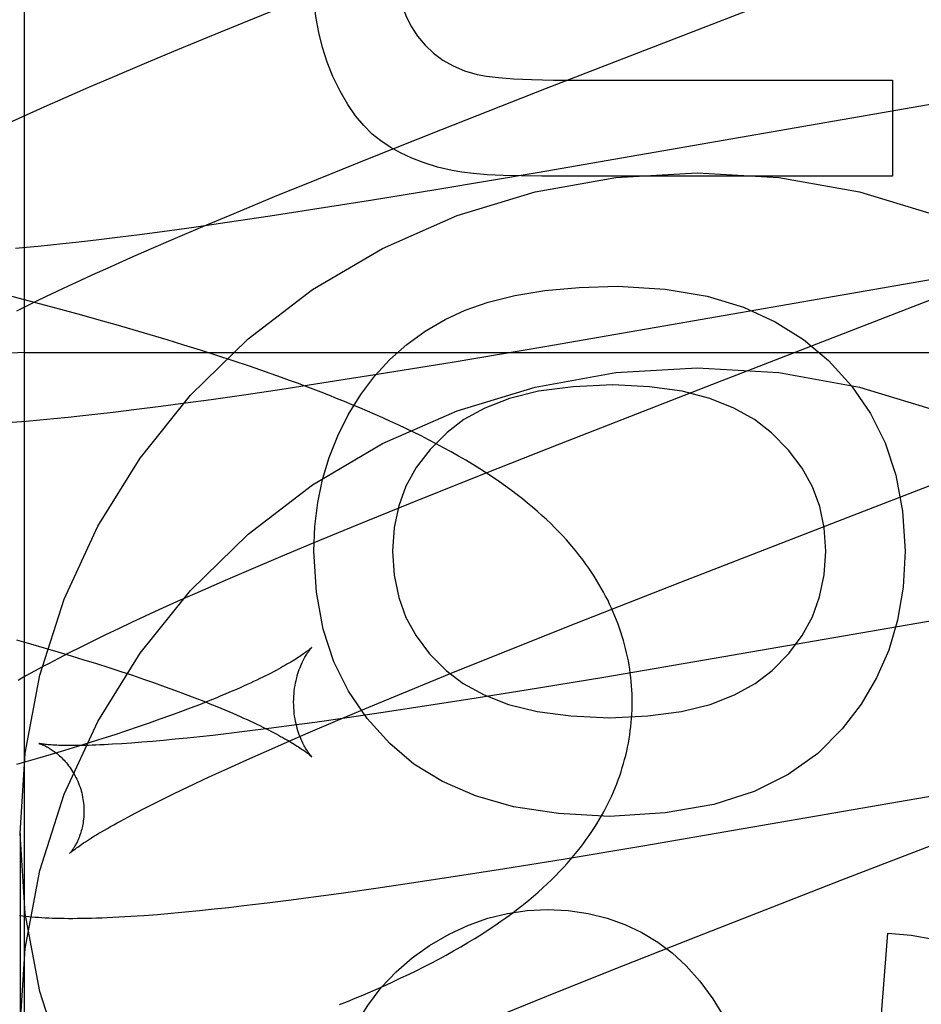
# Model space of a CAD drawing. Header units: inches. Extents: x 0 to 268, y 0 to 174.
# Tile 34 of 79: x 86.333 to 86.437, y 88.593 to 88.707. Entities that reach past the tile are written whole.
import ezdxf

# ---------------------------------------------------------------- set-up
doc = ezdxf.new("R2010")
doc.units = ezdxf.units.IN
doc.header["$LTSCALE"] = 14.749625
doc.header["$MEASUREMENT"] = 0
doc.linetypes.add('HIDDEN', pattern=[0.2, 0.1, -0.1])
doc.layers.add('DEFAULT_2', color=8, linetype='HIDDEN')

msp = doc.modelspace()

# ---------------------------------------------------------------- linework, layer by layer
at = {"layer": 'DEFAULT_2', "color": 8, "linetype": 'HIDDEN'}
for p, q in [((86.3332594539, 85.3092808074), (86.3332594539, 90.80978480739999)), ((86.3933774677, 88.6989149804), (86.42897686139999, 88.7127103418)), ((86.36197337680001, 88.7078818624), (86.3558277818, 88.70538025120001)), ((86.3558277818, 88.70538025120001), (86.3508797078, 88.7033359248)), ((86.3508797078, 88.7033359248), (86.347047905, 88.7017301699)), ((86.347047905, 88.7017301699), (86.343337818, 88.7001528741)), ((86.343337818, 88.7001528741), (86.3406403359, 88.69898974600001)), ((86.3406403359, 88.69898974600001), (86.3380173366, 88.6978434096)), ((86.3813888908, 88.6942063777), (86.3933774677, 88.6989149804)), ((86.39708002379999, 88.6998434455), (86.4332396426, 88.6998434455)), ((86.4332396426, 88.6998434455), (86.4332396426, 88.68879300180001)), ((86.3380173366, 88.6978434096), (86.33547384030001, 88.6967151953)), ((86.4479776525, 88.698852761), (86.39230257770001, 88.6891813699)), ((86.33547384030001, 88.6967151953), (86.3330187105, 88.6956081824)), ((86.3330187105, 88.6956081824), (86.3314263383, 88.69487934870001)), ((86.3729873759, 88.6908603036), (86.3813888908, 88.6942063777)), ((86.3669249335, 88.68841259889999), (86.3729873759, 88.6908603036)), ((86.39230257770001, 88.6891813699), (86.38085230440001, 88.68725089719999)), ((86.4332396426, 88.68879300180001), (86.3928440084, 88.68879300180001)), ((86.3620606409, 88.6864228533), (86.3669249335, 88.68841259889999)), ((86.35739016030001, 88.6844857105), (86.3620606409, 88.6864228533)), ((86.38085230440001, 88.68725089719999), (86.37310421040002, 88.6859813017)), ((86.37310421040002, 88.6859813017), (86.36669259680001, 88.68496088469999)), ((86.35380748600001, 88.68297835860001), (86.35739016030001, 88.6844857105)), ((86.36154121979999, 88.6841658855), (86.3565875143, 88.683426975)), ((86.36669259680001, 88.68496088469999), (86.36154121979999, 88.6841658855)), ((86.3565875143, 88.683426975), (86.35278137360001, 88.6828796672)), ((86.34649104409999, 88.6820234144), (86.3439514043, 88.6816984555)), ((86.3491264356, 88.68237397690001), (86.34649104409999, 88.6820234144)), ((86.35278137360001, 88.6828796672), (86.3491264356, 88.68237397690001)), ((86.35037305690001, 88.6815124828), (86.35380748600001, 88.68297835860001)), ((86.3362363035, 88.680810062), (86.33484186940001, 88.6806696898)), ((86.3376820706, 88.6809630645), (86.3362363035, 88.680810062)), ((86.3391778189, 88.6811285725), (86.3376820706, 88.6809630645)), ((86.34151217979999, 88.6813999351), (86.3391778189, 88.6811285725)), ((86.3439514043, 88.6816984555), (86.34151217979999, 88.6813999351)), ((86.3479009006, 88.6804424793), (86.35037305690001, 88.6815124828)), ((86.3335001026, 88.6805420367), (86.33221231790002, 88.680427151)), ((86.33484186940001, 88.6806696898), (86.3335001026, 88.6805420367)), ((86.3455224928, 88.6793994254), (86.3479009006, 88.6804424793)), ((86.34324221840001, 88.67838496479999), (86.3455224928, 88.6793994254)), ((86.3932060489, 88.6691451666), (86.44909608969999, 88.6788530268)), ((86.33967131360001, 88.67676230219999), (86.34106427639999, 88.677400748)), ((86.34106427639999, 88.677400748), (86.34324221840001, 88.67838496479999)), ((86.33832703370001, 88.6761386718), (86.33967131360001, 88.67676230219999)), ((86.3338468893, 88.674368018), (86.3308095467, 88.675161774)), ((86.33578921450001, 88.674938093), (86.33703260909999, 88.67553040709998)), ((86.33703260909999, 88.67553040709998), (86.33832703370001, 88.6761386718)), ((86.4394385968, 88.67520038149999), (86.4117016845, 88.6644648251)), ((86.3334604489, 88.6738039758), (86.33459811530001, 88.67436239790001)), ((86.3368654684, 88.67356203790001), (86.3338468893, 88.674368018)), ((86.33459811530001, 88.67436239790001), (86.33578921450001, 88.674938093)), ((86.3323771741, 88.6732634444), (86.3334604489, 88.6738039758)), ((86.3398627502, 88.67274311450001), (86.3368654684, 88.67356203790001)), ((86.34184831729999, 88.67218945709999), (86.3398627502, 88.67274311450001)), ((86.3438231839, 88.6716292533), (86.34184831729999, 88.67218945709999)), ((86.34578671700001, 88.671062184), (86.3438231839, 88.6716292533)), ((86.3477382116, 88.67048792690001), (86.34578671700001, 88.671062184)), ((86.34967695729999, 88.669906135), (86.3477382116, 88.67048792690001)), ((86.351602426, 88.6693163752), (86.34967695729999, 88.669906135)), ((86.3332594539, 88.6684566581), (86.8332594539, 88.6684566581)), ((86.3535142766, 88.66871811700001), (86.351602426, 88.6693163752)), ((86.3554121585, 88.66811078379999), (86.3535142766, 88.66871811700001)), ((86.3827472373, 88.66739015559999), (86.3932060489, 88.6691451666)), ((86.3572958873, 88.6674936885), (86.3554121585, 88.66811078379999)), ((86.35916556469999, 88.66686597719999), (86.3572958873, 88.6674936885)), ((86.3748300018, 88.6660993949), (86.3827472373, 88.66739015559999)), ((86.3610213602, 88.66622668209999), (86.35916556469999, 88.66686597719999)), ((86.36824188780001, 88.66505827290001), (86.3748300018, 88.6660993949)), ((86.3629163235, 88.6642441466), (86.36824188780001, 88.66505827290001)), ((86.3587770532, 88.6636319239), (86.3629163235, 88.6642441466)), ((86.4117016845, 88.6644648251), (86.3948937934, 88.6579086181)), ((86.3489579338, 88.66227240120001), (86.35181925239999, 88.66265291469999)), ((86.35181925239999, 88.66265291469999), (86.3547541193, 88.6630573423)), ((86.3547541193, 88.6630573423), (86.3587770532, 88.6636319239)), ((86.34168913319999, 88.6613811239), (86.3434545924, 88.66158619)), ((86.3434545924, 88.66158619), (86.34616952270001, 88.6619165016)), ((86.34616952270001, 88.6619165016), (86.3489579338, 88.66227240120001)), ((86.333435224, 88.6605537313), (86.33502653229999, 88.66069315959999)), ((86.33502653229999, 88.66069315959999), (86.3366378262, 88.66084523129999)), ((86.3366378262, 88.66084523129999), (86.33827985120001, 88.6610102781)), ((86.33827985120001, 88.6610102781), (86.33996320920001, 88.6611889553)), ((86.33996320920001, 88.6611889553), (86.34168913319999, 88.6613811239)), ((86.3948937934, 88.6579086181), (86.3850694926, 88.65402171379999)), ((86.4288283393, 88.64975225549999), (86.44320145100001, 88.65531203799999)), ((86.3850694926, 88.65402171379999), (86.3776637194, 88.6510501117)), ((86.3776637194, 88.6510501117), (86.37152615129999, 88.64855118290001)), ((86.4087628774, 88.6419655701), (86.4288283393, 88.64975225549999)), ((86.37152615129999, 88.64855118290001), (86.36658491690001, 88.6465091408)), ((86.36658491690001, 88.6465091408), (86.36275860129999, 88.6449052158)), ((86.36275860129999, 88.6449052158), (86.35905402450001, 88.6433297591)), ((86.35905402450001, 88.6433297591), (86.3563601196, 88.6421677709)), ((86.3563601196, 88.6421677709), (86.3537424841, 88.6410233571)), ((86.3537424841, 88.6410233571), (86.3512022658, 88.6398961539)), ((86.39681469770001, 88.6372707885), (86.4087628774, 88.6419655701)), ((86.46260183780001, 88.6418629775), (86.41270545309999, 88.63318133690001)), ((86.3512022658, 88.6398961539), (86.3487432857, 88.6387869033)), ((86.3487432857, 88.6387869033), (86.3471535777, 88.63805891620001)), ((86.3471535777, 88.63805891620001), (86.3456006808, 88.6373384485)), ((86.34407772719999, 88.636621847), (86.3425817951, 88.6359070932)), ((86.3456006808, 88.6373384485), (86.34407772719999, 88.636621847)), ((86.3884458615, 88.63393578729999), (86.39681469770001, 88.6372707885)), ((86.33234148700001, 88.63535828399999), (86.33395634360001, 88.6348947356)), ((86.3425817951, 88.6359070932), (86.3411244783, 88.6351990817)), ((86.33395634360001, 88.6348947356), (86.33554074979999, 88.63443230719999)), ((86.33554074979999, 88.63443230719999), (86.3370933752, 88.6339713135)), ((86.3397270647, 88.6345078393), (86.3384064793, 88.63384193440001)), ((86.3411244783, 88.6351990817), (86.3397270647, 88.6345078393)), ((86.3370933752, 88.6339713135), (86.3386130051, 88.6335120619)), ((86.3384064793, 88.63384193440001), (86.33716785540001, 88.6332045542)), ((86.3386130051, 88.6335120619), (86.3400985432, 88.63305484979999)), ((86.3824093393, 88.6314968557), (86.3884458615, 88.63393578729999)), ((86.41270545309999, 88.63318133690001), (86.3999869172, 88.63101768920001)), ((86.3400985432, 88.63305484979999), (86.3415489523, 88.6325999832)), ((86.3415489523, 88.6325999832), (86.34296326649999, 88.63214777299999)), ((86.34296326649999, 88.63214777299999), (86.34434057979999, 88.6316985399)), ((86.34434057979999, 88.6316985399), (86.3456800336, 88.6312526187)), ((86.3456800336, 88.6312526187), (86.3469809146, 88.630810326)), ((86.3469809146, 88.630810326), (86.34824260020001, 88.6303719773)), ((86.3775672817, 88.62951464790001), (86.3824093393, 88.6314968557)), ((86.3999869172, 88.63101768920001), (86.391036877, 88.6295375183)), ((86.34824260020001, 88.6303719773), (86.3494637, 88.62993819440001)), ((86.3494637, 88.62993819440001), (86.3506421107, 88.62950992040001)), ((86.3506421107, 88.62950992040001), (86.3517768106, 88.62908778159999)), ((86.3517768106, 88.62908778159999), (86.35286829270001, 88.62867188)), ((86.3729193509, 88.6275851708), (86.3775672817, 88.62951464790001)), ((86.391036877, 88.6295375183), (86.38455376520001, 88.62849580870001)), ((86.3523345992, 88.6274565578), (86.3512210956, 88.6270372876)), ((86.3534046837, 88.6278693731), (86.3523345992, 88.6274565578)), ((86.3544313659, 88.6282754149), (86.3534046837, 88.6278693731)), ((86.3693549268, 88.62608405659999), (86.3729193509, 88.6275851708)), ((86.3793329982, 88.627680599), (86.3743013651, 88.6269193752)), ((86.38455376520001, 88.62849580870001), (86.3793329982, 88.627680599)), ((86.35006426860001, 88.6266118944), (86.34886487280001, 88.62618091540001)), ((86.3512210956, 88.6270372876), (86.35006426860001, 88.6266118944)), ((86.3704265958, 88.62635274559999), (86.3666974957, 88.6258265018)), ((86.3743013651, 88.6269193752), (86.3704265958, 88.62635274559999)), ((86.3463427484, 88.6253045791), (86.34502225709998, 88.6248603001)), ((86.3476240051, 88.6257449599), (86.3463427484, 88.6253045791)), ((86.34886487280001, 88.62618091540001), (86.3476240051, 88.6257449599)), ((86.3640028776, 88.6254597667), (86.36140095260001, 88.6251180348)), ((86.3666974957, 88.6258265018), (86.3640028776, 88.6254597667)), ((86.36593877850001, 88.6246244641), (86.3693549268, 88.62608405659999)), ((86.3436636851, 88.6244126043), (86.34226791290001, 88.62396184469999)), ((86.34502225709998, 88.6248603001), (86.3436636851, 88.6244126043)), ((86.35201131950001, 88.62401728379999), (86.3506180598, 88.6238771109)), ((86.3534558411, 88.62417007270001), (86.35201131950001, 88.62401728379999)), ((86.354950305, 88.6243353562), (86.3534558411, 88.62417007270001)), ((86.3564934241, 88.6245129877), (86.354950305, 88.6243353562)), ((86.35889632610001, 88.62480218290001), (86.3564934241, 88.6245129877)), ((86.36140095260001, 88.6251180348), (86.35889632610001, 88.62480218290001)), ((86.3634803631, 88.6235592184), (86.36593877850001, 88.6246244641)), ((86.3393674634, 88.6230521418), (86.3378645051, 88.6225937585)), ((86.34083559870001, 88.6235082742), (86.3393674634, 88.6230521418)), ((86.34226791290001, 88.62396184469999), (86.34083559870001, 88.6235082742)), ((86.345584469, 88.6234437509), (86.3444677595, 88.62336713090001)), ((86.3467593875, 88.62353299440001), (86.345584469, 88.6234437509)), ((86.3479908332, 88.62363494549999), (86.3467593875, 88.62353299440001)), ((86.3492774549, 88.62374964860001), (86.3479908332, 88.62363494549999)), ((86.3506180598, 88.6238771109), (86.3492774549, 88.62374964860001)), ((86.36111564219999, 88.6225209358), (86.3634803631, 88.6235592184)), ((86.33632798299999, 88.62213348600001), (86.3347592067, 88.6216716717)), ((86.3378645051, 88.6225937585), (86.33632798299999, 88.62213348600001)), ((86.3588489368, 88.62151124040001), (86.36111564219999, 88.6225209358)), ((86.40449028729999, 88.6115919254), (86.4671322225, 88.6224446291)), ((86.35668450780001, 88.6205318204), (86.3588489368, 88.62151124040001)), ((86.35396498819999, 88.6192761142), (86.35530045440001, 88.6198965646)), ((86.35530045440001, 88.6198965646), (86.35668450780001, 88.6205318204)), ((86.351444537, 88.618081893), (86.3526792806, 88.6186710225)), ((86.3526792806, 88.6186710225), (86.35396498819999, 88.6192761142)), ((86.4551031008, 88.618360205), (86.4273822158, 88.6076309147)), ((86.34913273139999, 88.61695413), (86.35026198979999, 88.6175093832)), ((86.35026198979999, 88.6175093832), (86.351444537, 88.618081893)), ((86.3470381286, 88.6158980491), (86.34805771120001, 88.6164167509)), ((86.34805771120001, 88.6164167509), (86.34913273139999, 88.61695413)), ((86.3451711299, 88.61492085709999), (86.34607554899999, 88.6153990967)), ((86.34607554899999, 88.6153990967), (86.3470381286, 88.6158980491)), ((86.3327594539, 88.61303404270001), (86.3327594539, 88.59054204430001)), ((86.39529746, 88.61006611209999), (86.40449028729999, 88.6115919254)), ((86.38858548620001, 88.6089830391), (86.39529746, 88.61006611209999)), ((86.3778465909, 88.60732412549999), (86.38313917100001, 88.60812866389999)), ((86.38313917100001, 88.60812866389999), (86.38858548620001, 88.6089830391)), ((86.3737353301, 88.6067201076), (86.3778465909, 88.60732412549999)), ((86.4273822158, 88.6076309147), (86.41058975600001, 88.60108018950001)), ((86.3668292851, 88.60575651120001), (86.3697421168, 88.6061542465)), ((86.3697421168, 88.6061542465), (86.3737353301, 88.6067201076)), ((86.3567955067, 88.6045127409), (86.35853853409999, 88.6047119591)), ((86.35853853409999, 88.6047119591), (86.3612260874, 88.6050343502)), ((86.3612260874, 88.6050343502), (86.3639906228, 88.60538294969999)), ((86.3639906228, 88.60538294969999), (86.3668292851, 88.60575651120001)), ((86.34856091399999, 88.6037077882), (86.3501597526, 88.6038430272)), ((86.3501597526, 88.6038430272), (86.3517818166, 88.6039917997)), ((86.3517818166, 88.6039917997), (86.3534241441, 88.6041530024)), ((86.3534241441, 88.6041530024), (86.3550929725, 88.6043265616)), ((86.3550929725, 88.6043265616), (86.3567955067, 88.6045127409)), ((86.4318276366, 88.5901368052), (86.4326871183, 88.6015555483)), ((86.41058975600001, 88.60108018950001), (86.40077596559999, 88.5971969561)), ((86.40077596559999, 88.5971969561), (86.3933787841, 88.5942283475)), ((86.3933787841, 88.5942283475), (86.38724863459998, 88.59173200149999))]:
    msp.add_line(p, q, dxfattribs=at)
for points in [[(86.3760841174, 88.713288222), (86.376169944, 88.7115394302), (86.3763897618, 88.7099388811), (86.376748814, 88.7084922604), (86.37723137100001, 88.70718251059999), (86.3778217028, 88.70599257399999), (86.3785250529, 88.7049281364)], [(86.36877852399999, 88.70027319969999), (86.36812152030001, 88.7019000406), (86.3675779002, 88.7035918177), (86.36714571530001, 88.7053441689), (86.36683081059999, 88.70717018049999), (86.36663903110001, 88.7090829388), (86.3665684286, 88.7110780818)], [(86.3785250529, 88.7049281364), (86.3794097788, 88.70386706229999), (86.3803873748, 88.70293972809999), (86.38144637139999, 88.7021506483), (86.3826211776, 88.7014862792), (86.3839462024, 88.7009330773), (86.38540997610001, 88.70049555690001)], [(86.37430376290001, 88.692844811), (86.3733115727, 88.69363703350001), (86.37234492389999, 88.6946016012), (86.3714010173, 88.69573289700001), (86.37048824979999, 88.6970477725), (86.3696150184, 88.6985630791), (86.36877852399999, 88.70027319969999)], [(86.38540997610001, 88.70049555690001), (86.3864573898, 88.70029739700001), (86.38785029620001, 88.70013480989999), (86.3895759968, 88.7000075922), (86.391672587, 88.6999163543), (86.39417816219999, 88.6998617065), (86.39708002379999, 88.6998434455)], [(86.3825204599, 88.6894186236), (86.3808364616, 88.68982500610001), (86.3792814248, 88.69030148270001), (86.3778582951, 88.6908520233), (86.3765582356, 88.6914647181), (86.37537240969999, 88.6921276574), (86.37430376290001, 88.692844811)], [(86.3327594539, 88.61303404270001), (86.3333425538, 88.6222788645), (86.33502599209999, 88.6312588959), (86.3378339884, 88.64003648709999), (86.34169388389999, 88.6484245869), (86.34657181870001, 88.6562910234), (86.3523756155, 88.66353350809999), (86.359040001, 88.67003162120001), (86.36645040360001, 88.67570758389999), (86.3745139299, 88.68045972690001), (86.3831002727, 88.6842393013), (86.3920943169, 88.686969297), (86.40135759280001, 88.68863282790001), (86.4107594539, 88.68918201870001), (86.4201613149, 88.68863282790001), (86.4294245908, 88.686969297), (86.4384186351, 88.6842393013)], [(86.3928440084, 88.68879300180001), (86.39047681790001, 88.6888105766), (86.38837651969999, 88.6888629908), (86.38655085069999, 88.6889503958), (86.3849766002, 88.68907233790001), (86.3836305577, 88.6892283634), (86.3825204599, 88.6894186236)], [(86.3817321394, 88.6722786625), (86.38401360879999, 88.6733471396), (86.38668613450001, 88.674255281), (86.3897325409, 88.67501556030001), (86.39320435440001, 88.6755905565), (86.39715310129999, 88.6759428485), (86.4015616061, 88.6760849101)], [(86.4015616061, 88.6760849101), (86.4070385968, 88.6757475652), (86.4118926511, 88.6749556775), (86.4160751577, 88.6736909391), (86.4197319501, 88.6720082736), (86.4230088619, 88.669962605), (86.4258572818, 88.6675356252)], [(86.3705588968, 88.6612895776), (86.3720007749, 88.6636270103), (86.3736024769, 88.6657526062), (86.3753562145, 88.6676574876), (86.3772853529, 88.6693682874), (86.3794132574, 88.6709116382), (86.3817321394, 88.6722786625)], [(86.4258572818, 88.6675356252), (86.4285243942, 88.66459969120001), (86.4307107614, 88.66142053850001), (86.43241236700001, 88.65804181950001), (86.4336412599, 88.654332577), (86.43440948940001, 88.65016185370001), (86.434713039, 88.6455733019)], [(86.3327594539, 88.59054204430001), (86.3333425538, 88.5997868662), (86.33502599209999, 88.6087668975), (86.3378339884, 88.6175444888), (86.34169388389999, 88.6259325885), (86.34657181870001, 88.6337990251), (86.3523756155, 88.64104150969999), (86.359040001, 88.64753962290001), (86.36645040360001, 88.65321558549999), (86.3745139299, 88.6579677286), (86.3831002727, 88.661747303), (86.3920943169, 88.6644772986), (86.40135759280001, 88.6661408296), (86.4107594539, 88.66669002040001), (86.4201613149, 88.6661408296), (86.4294245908, 88.6644772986), (86.4384186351, 88.661747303)], [(86.4032583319, 88.6281665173), (86.403254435, 88.6286123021), (86.403241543, 88.62909176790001), (86.4032196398, 88.6295709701), (86.4031887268, 88.63004985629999), (86.4031488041, 88.630528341), (86.40309987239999, 88.6310063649), (86.4030419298, 88.6314838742), (86.40297497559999, 88.63196077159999), (86.40289900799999, 88.63243696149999), (86.4028140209, 88.63291239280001), (86.40272000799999, 88.6333870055), (86.4026169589, 88.633860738), (86.4025048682, 88.63433349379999), (86.402383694, 88.6348053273), (86.4022533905, 88.63527627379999), (86.40211392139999, 88.63574629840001), (86.4019652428, 88.6362153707), (86.40180728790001, 88.6366835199), (86.4016399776, 88.63715079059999), (86.40146326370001, 88.6376171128), (86.40127708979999, 88.638082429), (86.4010813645, 88.6385467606), (86.40087599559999, 88.63901011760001), (86.4006608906, 88.6394724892), (86.40043597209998, 88.63993381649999), (86.4002010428, 88.6403942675), (86.39995589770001, 88.6408539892), (86.39970038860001, 88.6413129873), (86.3994343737, 88.6417712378), (86.39915753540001, 88.64222899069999), (86.3988696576, 88.6426862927), (86.398570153, 88.6431437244), (86.39825849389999, 88.6436016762), (86.3979339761, 88.6440607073), (86.397595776, 88.64452144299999), (86.3972433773, 88.6449840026), (86.3968759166, 88.645448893), (86.3964933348, 88.64591555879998), (86.39609529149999, 88.6463838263), (86.39568176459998, 88.6468531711), (86.39525270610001, 88.6473231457), (86.39480790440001, 88.64779351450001), (86.3943473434, 88.6482638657), (86.39387039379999, 88.64873443), (86.39337666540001, 88.64920517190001), (86.3928652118, 88.64967655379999), (86.3923354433, 88.6501486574), (86.3917855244, 88.65062260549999), (86.3912139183, 88.6510991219), (86.39061838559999, 88.6515793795), (86.3899956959, 88.65206514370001), (86.3893462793, 88.6525552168), (86.3886690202, 88.65304964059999), (86.3879652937, 88.65354670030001), (86.3872360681, 88.6540451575), (86.3864821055, 88.65454406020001), (86.38570398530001, 88.65504269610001), (86.3849039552, 88.6555394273), (86.3840837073, 88.65603315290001), (86.3832466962, 88.65652190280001), (86.3823963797, 88.65700395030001), (86.38153619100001, 88.6574777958), (86.38067096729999, 88.6579413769), (86.3798016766, 88.65839485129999), (86.3789315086, 88.65883725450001), (86.3780593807, 88.6592698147), (86.3771852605, 88.65969314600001), (86.37630901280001, 88.6601078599), (86.37543043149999, 88.6605145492), (86.3745495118, 88.66091366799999), (86.373666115, 88.66130569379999), (86.37278028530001, 88.6616909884), (86.37189198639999, 88.66206992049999), (86.37100121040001, 88.6624428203), (86.37010791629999, 88.6628100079), (86.3692120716, 88.66317177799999), (86.3683136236, 88.6635284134), (86.3674125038, 88.6638801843), (86.36650862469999, 88.6642273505), (86.3656018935, 88.66457015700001), (86.3646921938, 88.6649088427), (86.3637794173, 88.6652436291), (86.3628634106, 88.6655747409), (86.3610213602, 88.66622668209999)], [(86.4010090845, 88.66472745), (86.3964548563, 88.6645096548), (86.39248270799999, 88.66399010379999), (86.38912284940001, 88.66314680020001), (86.386284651, 88.66204573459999), (86.3838774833, 88.66075289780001), (86.381931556, 88.6592462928)], [(86.41930376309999, 88.65920226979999), (86.4173344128, 88.6607410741), (86.4149634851, 88.6620527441), (86.41221941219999, 88.6631560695), (86.4090168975, 88.6639946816), (86.4052706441, 88.664512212), (86.4010090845, 88.66472745)], [(86.33185480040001, 88.6604271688), (86.333435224, 88.6605537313)], [(86.3665684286, 88.6455733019), (86.3666889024, 88.6484147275), (86.36702741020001, 88.65116020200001), (86.3675841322, 88.65380303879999), (86.36835852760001, 88.65636329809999), (86.3693500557, 88.6588610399), (86.3705588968, 88.6612895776)], [(86.381931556, 88.6592462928), (86.3799674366, 88.65726837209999), (86.3783852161, 88.65519908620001), (86.37719870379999, 88.6530656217), (86.37636647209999, 88.6507864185), (86.3758470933, 88.6482799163), (86.3756543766, 88.6455733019)], [(86.42556569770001, 88.6455733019), (86.4253769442, 88.6482381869), (86.4248612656, 88.6507192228), (86.4240327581, 88.6529915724), (86.4228491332, 88.6551297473), (86.42126810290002, 88.6572082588), (86.41930376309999, 88.65920226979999)], [(86.375332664, 88.6233956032), (86.372717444, 88.62627197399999), (86.37056427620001, 88.6294278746), (86.3688733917, 88.63281789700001), (86.3676440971, 88.6365782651), (86.36687569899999, 88.6408452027), (86.3665684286, 88.6455733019)], [(86.3756543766, 88.6455733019), (86.37584914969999, 88.6427959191), (86.3763665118, 88.6402399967), (86.37719534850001, 88.63793220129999), (86.37836900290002, 88.6357925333), (86.37992081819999, 88.63374099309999), (86.38183968, 88.6318042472)], [(86.4193669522, 88.63181955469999), (86.4212890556, 88.63377269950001), (86.4228438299, 88.63583447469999), (86.4240202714, 88.6379795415), (86.4248513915, 88.6402839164), (86.4253702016, 88.6428236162), (86.42556569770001, 88.6455733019)], [(86.434713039, 88.6455733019), (86.43446547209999, 88.6414305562), (86.4338339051, 88.63761488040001), (86.4328189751, 88.6341603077), (86.4314187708, 88.63096473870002), (86.4296313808, 88.6279260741), (86.4274574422, 88.62507834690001)], [(86.3663582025, 88.6344754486), (86.36635416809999, 88.6344714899), (86.3663443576, 88.634462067), (86.36632853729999, 88.6344472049), (86.36630657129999, 88.634427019), (86.3662783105, 88.6344016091), (86.36624356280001, 88.6343710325), (86.3662021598, 88.6343353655), (86.3661539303, 88.63429467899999), (86.3660987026, 88.6342490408), (86.3660363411, 88.6341985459), (86.3659667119, 88.63414328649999), (86.3658896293, 88.6340833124), (86.3658049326, 88.6340186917), (86.3657123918, 88.63394943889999), (86.36561178, 88.6338755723), (86.3655028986, 88.63379713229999), (86.36538550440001, 88.633714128), (86.36525948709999, 88.63362666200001), (86.3651247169, 88.6335348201), (86.3649810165, 88.6334386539), (86.36482822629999, 88.63333822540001), (86.36466617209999, 88.6332335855), (86.3644946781, 88.6331247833), (86.3643135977, 88.6330118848), (86.3641227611, 88.63289494), (86.36392207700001, 88.6327740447), (86.3637114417, 88.6326492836), (86.3634907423, 88.6325207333), (86.3632598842, 88.63238847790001), (86.3630187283, 88.6322525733), (86.3627671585, 88.6321130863), (86.36250502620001, 88.6319700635), (86.3622321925, 88.6318235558), (86.361948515, 88.63167361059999), (86.3616538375, 88.63152026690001), (86.3613480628, 88.63136359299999), (86.36103103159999, 88.6312036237), (86.3607027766, 88.6310404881), (86.36036325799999, 88.63087427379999), (86.3600125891, 88.6307051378), (86.359650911, 88.63053324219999), (86.3592781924, 88.6303586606), (86.3588945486, 88.6301815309), (86.3584997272, 88.6300018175), (86.3580935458, 88.6298195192), (86.3576758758, 88.62963465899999), (86.35724645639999, 88.62944720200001), (86.35680548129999, 88.6292573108), (86.3563530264, 88.6290650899), (86.3558892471, 88.6288706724), (86.35541433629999, 88.62867420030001), (86.3549283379, 88.62847574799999), (86.3544313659, 88.6282754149)], [(86.3642583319, 88.6281665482), (86.3642629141, 88.6284882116), (86.3642773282, 88.6288213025), (86.36430119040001, 88.6291493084), (86.3643339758, 88.6294708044), (86.36437507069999, 88.6297846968), (86.3644238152, 88.6300901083), (86.36447947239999, 88.6303861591), (86.3645412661, 88.63067211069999), (86.36460836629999, 88.63094721), (86.3646799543, 88.6312109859), (86.3647551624, 88.6314629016), (86.36483320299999, 88.63170275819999), (86.36491323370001, 88.6319302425), (86.36499457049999, 88.6321454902), (86.3650764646, 88.6323484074), (86.365158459, 88.63253956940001), (86.3652400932, 88.6327194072), (86.3653209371, 88.63288830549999), (86.36540061, 88.6330466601), (86.3654787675, 88.6331948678), (86.3655551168, 88.63333334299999), (86.3656293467, 88.6334623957), (86.3657011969, 88.6335823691), (86.3657703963, 88.6336935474), (86.3658367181, 88.6337962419), (86.3658999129, 88.6338906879), (86.36595974, 88.6339771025), (86.36601605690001, 88.6340558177), (86.3660687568, 88.63412717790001), (86.36611759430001, 88.6341913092), (86.36616234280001, 88.63424834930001), (86.3662028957, 88.6342985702), (86.3662391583, 88.6343422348), (86.3662709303, 88.63437946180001), (86.3662980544, 88.6344104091), (86.3663203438, 88.6344351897), (86.36633759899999, 88.63445389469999), (86.3663497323, 88.6344667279), (86.3663566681, 88.6344738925)], [(86.33716785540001, 88.6332045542), (86.3365782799, 88.6328962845), (86.3360078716, 88.6325947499), (86.3354561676, 88.63229980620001), (86.3349227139, 88.63201131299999), (86.3344070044, 88.63172910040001), (86.3339086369, 88.6314530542), (86.33342684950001, 88.6311828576), (86.3329610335, 88.6309182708), (86.33251042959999, 88.63065896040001)], [(86.38183968, 88.6318042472), (86.3837957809, 88.6302919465), (86.38619395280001, 88.62900003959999), (86.38900710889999, 88.627908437), (86.392316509, 88.6270774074), (86.396203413, 88.62656722), (86.40064073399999, 88.6263577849)], [(86.40064073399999, 88.6263577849), (86.40506770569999, 88.62656685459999), (86.4089414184, 88.62707733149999), (86.4122329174, 88.62790882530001), (86.4150290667, 88.6290025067), (86.4174167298, 88.6302995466), (86.4193669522, 88.63181955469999)], [(86.35286829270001, 88.62867188), (86.35391685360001, 88.6282624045), (86.35442497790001, 88.6280602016), (86.3549222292, 88.6278597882), (86.35540860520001, 88.6276612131), (86.35588384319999, 88.6274646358), (86.35634776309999, 88.6272701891), (86.3568002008, 88.6270780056), (86.3572409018, 88.626888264), (86.35767004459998, 88.626700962), (86.3580876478, 88.6265161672), (86.3584939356, 88.62633385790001), (86.35888912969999, 88.626154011), (86.3592732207, 88.6259767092), (86.35964631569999, 88.62580198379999), (86.36000830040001, 88.6256299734), (86.36035912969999, 88.6254607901), (86.36069876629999, 88.62529454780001), (86.3610271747, 88.6251313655), (86.36134437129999, 88.6249713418), (86.36165033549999, 88.62481459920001), (86.36194519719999, 88.62466118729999), (86.3622290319, 88.6245111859), (86.362501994, 88.62436463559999), (86.3627642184, 88.62422158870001), (86.3630158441, 88.62408209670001), (86.3632570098, 88.6239462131), (86.363487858, 88.6238139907), (86.36370854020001, 88.62368547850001), (86.3639191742, 88.62356074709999), (86.36411989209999, 88.62343986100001), (86.3643108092, 88.6233228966), (86.3644920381, 88.6232099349), (86.3646637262, 88.62310103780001), (86.36482602, 88.6229962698), (86.36497905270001, 88.6228957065), (86.365122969, 88.6227994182), (86.3652579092, 88.62270748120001), (86.36538401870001, 88.6226199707), (86.3655014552, 88.6225369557), (86.3656103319, 88.62245853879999), (86.36571093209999, 88.622384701), (86.36580348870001, 88.62231545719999), (86.36588822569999, 88.6222508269), (86.36596538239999, 88.6221908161), (86.3660351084, 88.6221355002), (86.36609758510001, 88.6220849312), (86.36634808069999, 88.621867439)], [(86.36634808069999, 88.621867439), (86.3663540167, 88.62186171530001), (86.36635817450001, 88.6218576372), (86.3663499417, 88.6218661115), (86.36633792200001, 88.62187881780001), (86.3663207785, 88.6218973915), (86.3662986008, 88.621922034), (86.3662715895, 88.6219528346), (86.3662399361, 88.6219899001), (86.366203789, 88.62203339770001), (86.3661633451, 88.62208345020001), (86.3661186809, 88.622140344), (86.3660698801, 88.6222043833), (86.3660171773, 88.6222756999), (86.3659608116, 88.622354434), (86.3659009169, 88.6224408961), (86.3658376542, 88.62253539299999), (86.3657712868, 88.62263810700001), (86.3657020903, 88.62274922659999), (86.3656302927, 88.62286905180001), (86.3655561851, 88.6229978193), (86.36547998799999, 88.6231359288), (86.3654019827, 88.6232837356), (86.3653224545, 88.6234416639), (86.3652417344, 88.6236101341), (86.3651601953, 88.6237895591), (86.3650782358, 88.6239804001), (86.36499638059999, 88.6241829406), (86.3649151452, 88.62439758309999), (86.36483522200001, 88.6246243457), (86.3647573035, 88.62486330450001), (86.3646821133, 88.6251145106), (86.3646103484, 88.62537817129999), (86.3645429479, 88.6256536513), (86.3644807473, 88.62594060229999), (86.3644246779, 88.6262379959), (86.3643755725, 88.6265449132), (86.3643342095, 88.62686025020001), (86.36430126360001, 88.62718291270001), (86.364277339, 88.62751157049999), (86.36426292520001, 88.627844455), (86.3642583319, 88.6281665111)], [(86.3695605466, 88.5933012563), (86.370451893, 88.59366366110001), (86.371340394, 88.59403141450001), (86.37222604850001, 88.5944047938), (86.373109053, 88.5947841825), (86.3739893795, 88.5951698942), (86.37486757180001, 88.59556252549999), (86.3757439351, 88.5959626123), (86.3766189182, 88.59637080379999), (86.3774929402, 88.5967877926), (86.3783661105, 88.597214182), (86.3792396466, 88.5976511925), (86.38011041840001, 88.59809790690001), (86.3809771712, 88.59855430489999), (86.381836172, 88.5990189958), (86.3826845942, 88.5994909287), (86.3835197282, 88.5999689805), (86.384339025, 88.60045196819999), (86.385140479, 88.6009388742), (86.3859219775, 88.6014284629), (86.38668243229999, 88.60191999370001), (86.38742066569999, 88.6024125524), (86.38813564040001, 88.6029051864), (86.3888265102, 88.6033969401), (86.3894922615, 88.60388659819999), (86.39013135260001, 88.6043723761), (86.3907451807, 88.6048546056), (86.39133374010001, 88.60533252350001), (86.39189956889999, 88.60580745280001), (86.3924445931, 88.6062803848), (86.3929698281, 88.6067516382), (86.3934766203, 88.6072219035), (86.3939653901, 88.6076910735), (86.3944367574, 88.60815924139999), (86.3948912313, 88.60862641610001), (86.3953293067, 88.6090926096), (86.39575145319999, 88.60955781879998), (86.3961581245, 88.6100220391), (86.3965497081, 88.61048520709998), (86.39692653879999, 88.6109472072), (86.39728909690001, 88.6114081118), (86.39763775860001, 88.61186788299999), (86.3979730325, 88.6123266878), (86.3982953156, 88.6127845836), (86.39860512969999, 88.61324184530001), (86.39890293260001, 88.61369870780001), (86.3991891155, 88.6141553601), (86.3994640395, 88.61461199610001), (86.3997280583, 88.6150688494), (86.39998152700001, 88.6155262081), (86.4002246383, 88.61598411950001), (86.4004575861, 88.61644266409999), (86.4006805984, 88.61690203), (86.4008939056, 88.61736245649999), (86.4010975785, 88.61782387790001), (86.40129170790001, 88.6182862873), (86.4014763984, 88.61874973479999), (86.4016517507, 88.61921428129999), (86.4018178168, 88.6196798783), (86.401974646, 88.62014648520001), (86.40212230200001, 88.62061412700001), (86.402260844, 88.62108283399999), (86.40239029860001, 88.6215525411), (86.4025106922, 88.6220231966), (86.4026220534, 88.62249477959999), (86.4027244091, 88.6229672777), (86.4028177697, 88.6234406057), (86.4029021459, 88.62391469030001), (86.4029775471, 88.6243894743), (86.4030439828, 88.6248649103), (86.403101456, 88.62534088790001), (86.4031499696, 88.62581729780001), (86.40318952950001, 88.62629408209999), (86.4032201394, 88.6267711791), (86.4032418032, 88.6272484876), (86.4032545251, 88.627725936), (86.4032583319, 88.6281665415)], [(86.4274574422, 88.62507834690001), (86.4246442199, 88.6222392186), (86.4212381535, 88.6198376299), (86.4173045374, 88.6178489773), (86.41264748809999, 88.61634707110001), (86.4070711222, 88.6154057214), (86.40064073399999, 88.6150003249)], [(86.3349473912, 88.6233877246), (86.3349343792, 88.62339056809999), (86.33492357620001, 88.6233930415), (86.33492838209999, 88.6233917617), (86.3349431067, 88.6233877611), (86.3349655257, 88.6233813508), (86.33499523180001, 88.62337241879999), (86.33503197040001, 88.6233608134), (86.3350754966, 88.6233463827), (86.3351254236, 88.6233290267), (86.3351814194, 88.6233086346), (86.33524312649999, 88.6232851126), (86.33531019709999, 88.6232583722), (86.3353823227, 88.62322831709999), (86.3354591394, 88.6231948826), (86.3355405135, 88.62315790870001), (86.3356262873, 88.6231172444), (86.3357161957, 88.6230727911), (86.33581001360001, 88.62302443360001), (86.3359074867, 88.62297207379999), (86.33600834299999, 88.6229156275), (86.3361124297, 88.6228549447), (86.3362195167, 88.622789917), (86.3363295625, 88.622720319), (86.3364425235, 88.6226459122), (86.3365581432, 88.6225665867), (86.3366762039, 88.6224822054), (86.33679651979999, 88.6223926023), (86.3369188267, 88.62229766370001), (86.3370430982, 88.62219708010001), (86.3371692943, 88.6220905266), (86.3372971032, 88.6219778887), (86.3374262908, 88.6218589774), (86.33755651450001, 88.6217336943), (86.33768740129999, 88.6216019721), (86.3378187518, 88.621463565), (86.3379503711, 88.62131820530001), (86.3380817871, 88.62116591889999), (86.33821259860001, 88.6210066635), (86.3383423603, 88.62084045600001), (86.33847065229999, 88.62066729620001), (86.3385969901, 88.6204873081), (86.3387209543, 88.6203005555), (86.33884197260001, 88.6201073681), (86.3389594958, 88.6199081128), (86.33907315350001, 88.61970292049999), (86.33918259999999, 88.6194919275), (86.3392873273, 88.61927564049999), (86.3393868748, 88.6190545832), (86.33948094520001, 88.61882900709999), (86.3395692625, 88.61859918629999), (86.339651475, 88.6183657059), (86.33972724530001, 88.6181292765), (86.3397874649, 88.61792262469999)], [(86.3444677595, 88.62336713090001), (86.3434108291, 88.62330296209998), (86.3429051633, 88.6232754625), (86.3424148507, 88.62325096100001), (86.3419400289, 88.62322940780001), (86.3414807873, 88.62321074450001), (86.34103727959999, 88.62319490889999), (86.3406096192, 88.62318183), (86.3401978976, 88.6231714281), (86.33980219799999, 88.6231636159), (86.3394225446, 88.623158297), (86.33905894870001, 88.62315536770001), (86.33871143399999, 88.6231547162), (86.3383799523, 88.6231562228), (86.3380646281, 88.62315975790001), (86.3377654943, 88.6231651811), (86.3374826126, 88.62317234), (86.33721601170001, 88.6231810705), (86.3369656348, 88.62319119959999), (86.3367314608, 88.62320254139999), (86.33651323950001, 88.6232149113), (86.3363108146, 88.6232281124), (86.33612381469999, 88.62324195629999), (86.3359519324, 88.6232562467), (86.3357948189, 88.62327078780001), (86.33565213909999, 88.6232853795), (86.3355235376, 88.6232998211), (86.3354086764, 88.62331390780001), (86.3353071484, 88.6233274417), (86.335218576, 88.6233402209), (86.3351425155, 88.62335205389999), (86.3350785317, 88.6233627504), (86.3350261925, 88.62337212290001), (86.3349851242, 88.6233799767), (86.33495469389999, 88.62338617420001), (86.3349473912, 88.6233877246)], [(86.40064073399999, 88.6150003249), (86.3947503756, 88.6153300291), (86.3895830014, 88.61611166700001), (86.385189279, 88.6173678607), (86.38141720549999, 88.619030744), (86.378114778, 88.6210324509), (86.375332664, 88.6233956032)], [(86.3347592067, 88.6216716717), (86.333159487, 88.62120863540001), (86.3323484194, 88.6209767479)], [(86.33978747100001, 88.61792260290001), (86.3398431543, 88.61771218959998), (86.3399001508, 88.61747094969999), (86.33995012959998, 88.6172289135), (86.3399930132, 88.61698686), (86.3400288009, 88.6167454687), (86.3400575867, 88.61650511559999), (86.3400794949, 88.6162661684), (86.3400946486, 88.61602931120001), (86.3401032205, 88.6157952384), (86.3401054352, 88.6155642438), (86.34010154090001, 88.6153366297), (86.3400918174, 88.6151129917), (86.3400765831, 88.6148939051), (86.3400561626, 88.61467964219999), (86.34003090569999, 88.61447056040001), (86.34000117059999, 88.6142668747), (86.33996732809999, 88.61406882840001), (86.33992974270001, 88.61387659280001), (86.339888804, 88.6136904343), (86.33984481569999, 88.6135102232), (86.3397980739, 88.6133358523), (86.3397489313, 88.6131674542), (86.3396977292, 88.6130051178), (86.33964476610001, 88.6128488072), (86.3395903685, 88.61269858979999), (86.3395347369, 88.6125542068), (86.3394780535, 88.6124154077), (86.3394206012, 88.61228222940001), (86.33936262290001, 88.6121546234), (86.3393043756, 88.6120325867), (86.3392461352, 88.6119161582), (86.3391880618, 88.61180515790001), (86.3391303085, 88.61169941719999), (86.3390731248, 88.61159895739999), (86.3390167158, 88.61150372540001), (86.3389613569, 88.6114137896), (86.3389073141, 88.61132919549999), (86.3388548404, 88.61124996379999), (86.3388042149, 88.61117615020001), (86.3387556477, 88.6111077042), (86.3387093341, 88.61104455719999), (86.3386656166, 88.61098683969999), (86.3386248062, 88.6109346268), (86.3385872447, 88.61088802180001), (86.33855328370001, 88.61084712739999), (86.33852326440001, 88.6108120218), (86.3384975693, 88.6107828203), (86.3384764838, 88.6107595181), (86.3384603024, 88.6107421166), (86.3384494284, 88.6107307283), (86.33844424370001, 88.6107254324)], [(86.3384451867, 88.6107263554), (86.3384526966, 88.61073361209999), (86.3384673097, 88.61074739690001), (86.3384896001, 88.6107679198), (86.33852009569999, 88.61079533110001), (86.33855941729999, 88.6108298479), (86.3386079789, 88.6108714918), (86.3386662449, 88.6109203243), (86.3387346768, 88.6109764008), (86.33881374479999, 88.611039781), (86.338903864, 88.61111047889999), (86.33900547, 88.6111885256), (86.3391189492, 88.6112739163), (86.3392446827, 88.6113666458), (86.3393830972, 88.6114667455), (86.33953461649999, 88.6115742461), (86.33969964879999, 88.6116891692), (86.33987868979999, 88.6118115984), (86.3400719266, 88.6119414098), (86.34027964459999, 88.6120785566), (86.34050194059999, 88.612222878), (86.3407389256, 88.61237423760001), (86.3409906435, 88.61253247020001), (86.3412570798, 88.61269738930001), (86.34153831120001, 88.61286887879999), (86.3418343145, 88.613046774), (86.3421452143, 88.61323100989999), (86.342471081, 88.6134214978), (86.3428119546, 88.6136181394), (86.34316788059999, 88.61382084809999), (86.3435388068, 88.61402949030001), (86.3439246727, 88.61424393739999), (86.3443254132, 88.61446406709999), (86.34474090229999, 88.6146897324), (86.3451711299, 88.61492085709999)], [(86.3378339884, 88.5860315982), (86.33502599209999, 88.59480918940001), (86.3333425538, 88.6037892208), (86.3327594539, 88.61303404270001)], [(86.3326937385, 88.6035823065), (86.3330364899, 88.6035390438), (86.3333854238, 88.6034989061), (86.3337411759, 88.6034618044), (86.3341044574, 88.6034276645), (86.33447600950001, 88.60339643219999), (86.3348565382, 88.60336807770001), (86.33524679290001, 88.60334258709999), (86.3356475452, 88.6033199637), (86.3360596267, 88.6033002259), (86.3364837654, 88.6032834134), (86.336920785, 88.6032695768), (86.33737137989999, 88.60325878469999), (86.3378363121, 88.60325111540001), (86.3383163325, 88.60324665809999), (86.33881224, 88.6032455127), (86.3393247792, 88.60324778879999), (86.3398547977, 88.60325360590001), (86.3404028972, 88.6032630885), (86.34096977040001, 88.6032763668), (86.3415560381, 88.60329357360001), (86.34216234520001, 88.6033148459), (86.3427893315, 88.6033403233), (86.34343769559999, 88.6033701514), (86.34410791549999, 88.6034044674), (86.3448011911, 88.6034434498), (86.34551600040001, 88.60348711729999), (86.34625182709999, 88.60353551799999), (86.3470061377, 88.6035885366), (86.34856091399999, 88.6037077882)], [(86.3799042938, 88.6001218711), (86.38215917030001, 88.60142611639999), (86.3844064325, 88.6024763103), (86.3866374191, 88.6032649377), (86.3888781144, 88.60381454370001), (86.39115450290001, 88.6041476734), (86.3934579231, 88.6042568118)], [(86.3934579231, 88.6042568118), (86.3958956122, 88.6041341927), (86.3981995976, 88.6038072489), (86.40036146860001, 88.60327381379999), (86.4024064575, 88.6025403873), (86.4043597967, 88.6016134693), (86.40621307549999, 88.6004908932)], [(86.4326871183, 88.6015555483), (86.4354021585, 88.6013065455), (86.43796108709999, 88.60086043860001), (86.4403502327, 88.6002166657), (86.4426106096, 88.59937691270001), (86.4447832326, 88.59834286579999), (86.4468544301, 88.59711396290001)], [(86.40621307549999, 88.6004908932), (86.40786598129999, 88.59926432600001), (86.40947372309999, 88.5977700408), (86.4110406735, 88.59602245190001), (86.4125537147, 88.5939783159), (86.4139997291, 88.5915943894), (86.4153830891, 88.5888850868)], [(86.3700319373, 88.5882835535), (86.3713474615, 88.59088139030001), (86.372790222, 88.5932116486), (86.37435580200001, 88.5952577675), (86.3760574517, 88.5970694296), (86.3779084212, 88.5986963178), (86.3799042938, 88.6001218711)]]:
    msp.add_lwpolyline(points, dxfattribs=at)
msp.add_arc((86.3332594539, 88.4184566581), 0.25, 90, 270, dxfattribs=at)

doc.saveas('drawing.dxf')
